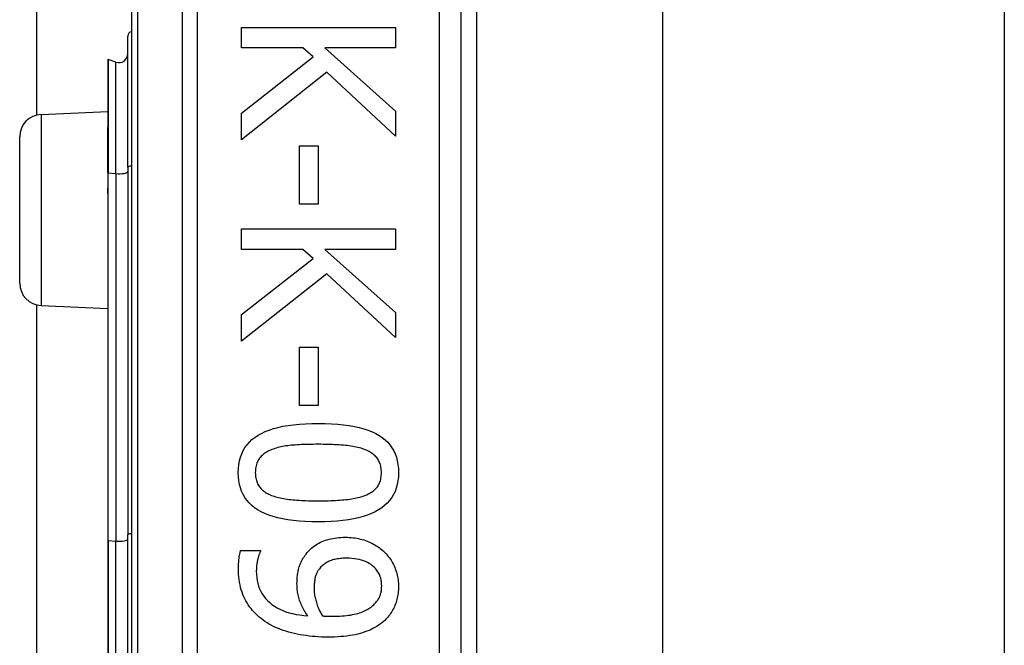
# Model space of a CAD drawing. Header units: inches. Extents: x 2.3 to 72.2, y 3.3 to 39.4.
# Tile 56 of 76: x 13.293 to 14.174, y 23.079 to 23.638. Entities that reach past the tile are written whole.
import ezdxf

# ---------------------------------------------------------------- set-up
doc = ezdxf.new("R2010")
doc.units = ezdxf.units.IN
doc.header["$MEASUREMENT"] = 0
doc.layers.add('Visible Edges(ANSI)', color=7, linetype='Continuous', lineweight=25)
doc.layers.add('Visible Tangent Edges(ANSI)', color=7, linetype='Continuous', lineweight=25)

msp = doc.modelspace()

# ---------------------------------------------------------------- linework, layer by layer
at = {"layer": 'Visible Edges(ANSI)'}
for p, q in [((13.308, 23.55306), (13.308, 26.54972)), ((13.39264, 24.05921), (13.39264, 22.17703)), ((13.68791, 22.36812), (13.68791, 23.86812)), ((13.7017, 23.74617), (13.7017, 22.49007)), ((13.86814, 23.73362), (13.86814, 22.50262)), ((14.17414, 23.73362), (14.17414, 22.50262)), ((13.4912, 23.63139), (13.629, 23.63139)), ((13.4912, 23.61308), (13.4912, 23.63139)), ((13.629, 23.63139), (13.629, 23.61308)), ((13.38939, 23.50634), (13.38939, 23.62368)), ((13.54625, 23.61308), (13.4912, 23.61308)), ((13.5553, 23.60504), (13.54625, 23.61308)), ((13.56568, 23.61308), (13.629, 23.55657)), ((13.629, 23.61308), (13.56568, 23.61308)), ((13.37147, 23.60253), (13.37147, 23.54184)), ((13.37882, 23.60042), (13.37199, 23.6029)), ((13.4912, 23.55468), (13.5553, 23.60504)), ((13.56747, 23.5913), (13.4912, 23.53089)), ((13.629, 23.53424), (13.56747, 23.5913)), ((13.31177, 23.55359), (13.37147, 23.55619)), ((13.4912, 23.53089), (13.4912, 23.55468)), ((13.629, 23.55657), (13.629, 23.53424)), ((13.37147, 23.54184), (13.37147, 23.54122)), ((13.37147, 23.50121), (13.37147, 23.54122)), ((13.29264, 23.40263), (13.29264, 23.53361)), ((13.54313, 23.52553), (13.55988, 23.52553)), ((13.54313, 23.47338), (13.54313, 23.52553)), ((13.55988, 23.52553), (13.55988, 23.47338)), ((13.37147, 23.50121), (13.37147, 23.48841)), ((13.38939, 23.50634), (13.38939, 23.17747)), ((13.37147, 23.48841), (13.37147, 23.48271)), ((13.37147, 23.48271), (13.37147, 23.17228)), ((13.55988, 23.47338), (13.54313, 23.47338)), ((13.4912, 23.45116), (13.629, 23.45116)), ((13.4912, 23.43285), (13.4912, 23.45116)), ((13.629, 23.45116), (13.629, 23.43285)), ((13.54625, 23.43285), (13.4912, 23.43285)), ((13.5553, 23.42481), (13.54625, 23.43285)), ((13.56568, 23.43285), (13.629, 23.37635)), ((13.629, 23.43285), (13.56568, 23.43285)), ((13.4912, 23.37445), (13.5553, 23.42481)), ((13.56747, 23.41107), (13.4912, 23.35066)), ((13.629, 23.35401), (13.56747, 23.41107)), ((13.308, 22.85306), (13.308, 23.38318)), ((13.31177, 23.38265), (13.37147, 23.38004)), ((13.4912, 23.35066), (13.4912, 23.37445)), ((13.629, 23.37635), (13.629, 23.35401)), ((13.54313, 23.3453), (13.55988, 23.3453)), ((13.54313, 23.29315), (13.54313, 23.3453)), ((13.55988, 23.3453), (13.55988, 23.29315)), ((13.55988, 23.29315), (13.54313, 23.29315)), ((13.38939, 23.05876), (13.38939, 23.17747)), ((13.37147, 23.17228), (13.37147, 23.06396)), ((13.49042, 23.16329), (13.50818, 23.16329)), ((13.50818, 23.16329), (13.50818, 23.16239))]:
    msp.add_line(p, q, dxfattribs=at)
at = {"layer": 'Visible Edges(ANSI)', "flags": 128}
for points in [[(13.4883, 23.23308), (13.48842, 23.23679), (13.48879, 23.24034), (13.48941, 23.24371), (13.49027, 23.24692), (13.49137, 23.24996), (13.49273, 23.25283), (13.49432, 23.25553), (13.49617, 23.25807), (13.49826, 23.26043), (13.50059, 23.26263), (13.50317, 23.26466), (13.506, 23.26652), (13.50908, 23.26823), (13.51242, 23.26978), (13.51601, 23.27119), (13.51986, 23.27245), (13.52398, 23.27356), (13.52835, 23.27452), (13.53297, 23.27533), (13.53786, 23.276), (13.54301, 23.27652), (13.54841, 23.27689), (13.55407, 23.27711), (13.55999, 23.27719)], [(13.55999, 23.27719), (13.56607, 23.27711), (13.57186, 23.27689), (13.57738, 23.27651), (13.58263, 23.27599), (13.58759, 23.27532), (13.59227, 23.27449), (13.59668, 23.27352), (13.60081, 23.2724), (13.60466, 23.27112), (13.60823, 23.2697), (13.61152, 23.26813), (13.61454, 23.26641), (13.61729, 23.26453), (13.61981, 23.26249), (13.62209, 23.26029), (13.62412, 23.25792), (13.62592, 23.25539), (13.62748, 23.25269), (13.6288, 23.24983), (13.62987, 23.24681), (13.63071, 23.24362), (13.63131, 23.24027), (13.63167, 23.23676), (13.63179, 23.23308)], [(13.55999, 23.25843), (13.5576, 23.25842), (13.55528, 23.2584), (13.55303, 23.25837), (13.55085, 23.25833), (13.54873, 23.25827), (13.54667, 23.2582), (13.54469, 23.25812), (13.54277, 23.25803), (13.54092, 23.25792), (13.53913, 23.25781), (13.53741, 23.25768), (13.53576, 23.25753), (13.53415, 23.25737), (13.53258, 23.25718), (13.53103, 23.25696), (13.52952, 23.25671), (13.52803, 23.25644), (13.52657, 23.25614), (13.52515, 23.25581), (13.52375, 23.25545), (13.52238, 23.25506), (13.52104, 23.25465), (13.51973, 23.25421), (13.51845, 23.25374)], [(13.60198, 23.25362), (13.60078, 23.25408), (13.59953, 23.25451), (13.59823, 23.25491), (13.59688, 23.25529), (13.59547, 23.25564), (13.59402, 23.25597), (13.59251, 23.25627), (13.59096, 23.25655), (13.58935, 23.25681), (13.58769, 23.25704), (13.58598, 23.25724), (13.58422, 23.25742), (13.58241, 23.25758), (13.58057, 23.25773), (13.57869, 23.25786), (13.57676, 23.25798), (13.5748, 23.25808), (13.5728, 23.25818), (13.57076, 23.25825), (13.56869, 23.25831), (13.56657, 23.25836), (13.56442, 23.2584), (13.56222, 23.25842), (13.55999, 23.25843)], [(13.51845, 23.25374), (13.51728, 23.25327), (13.51616, 23.25278), (13.51508, 23.25225), (13.51405, 23.2517), (13.51307, 23.25111), (13.51213, 23.25048), (13.51123, 23.24983), (13.51039, 23.24915), (13.50958, 23.24843), (13.50883, 23.24768), (13.50812, 23.2469), (13.50745, 23.24609), (13.50684, 23.24524), (13.50627, 23.24435), (13.50577, 23.24341), (13.50531, 23.24243), (13.50491, 23.24141), (13.50456, 23.24035), (13.50427, 23.23925), (13.50403, 23.2381), (13.50384, 23.23691), (13.50371, 23.23567), (13.50363, 23.2344), (13.5036, 23.23308)], [(13.61649, 23.23308), (13.61647, 23.23434), (13.61639, 23.23557), (13.61627, 23.23676), (13.61609, 23.23791), (13.61586, 23.23902), (13.61559, 23.2401), (13.61526, 23.24114), (13.61488, 23.24214), (13.61445, 23.2431), (13.61397, 23.24402), (13.61344, 23.24491), (13.61286, 23.24575), (13.61223, 23.24657), (13.61155, 23.24735), (13.61082, 23.24811), (13.61004, 23.24884), (13.60921, 23.24953), (13.60833, 23.25021), (13.60739, 23.25085), (13.60641, 23.25146), (13.60538, 23.25204), (13.60429, 23.2526), (13.60316, 23.25313), (13.60198, 23.25362)], [(13.5601, 23.18908), (13.55406, 23.18916), (13.54829, 23.18938), (13.5428, 23.18976), (13.53758, 23.19028), (13.53263, 23.19095), (13.52796, 23.19178), (13.52356, 23.19275), (13.51943, 23.19387), (13.51558, 23.19514), (13.512, 23.19657), (13.5087, 23.19814), (13.50566, 23.19986), (13.50289, 23.20173), (13.50036, 23.20377), (13.49807, 23.20598), (13.49602, 23.20834), (13.49421, 23.21086), (13.49264, 23.21355), (13.49131, 23.2164), (13.49023, 23.21941), (13.48939, 23.22259), (13.48878, 23.22592), (13.48842, 23.22942), (13.4883, 23.23308)], [(13.5036, 23.23308), (13.50362, 23.23183), (13.5037, 23.23062), (13.50383, 23.22945), (13.504, 23.22831), (13.50423, 23.22721), (13.50451, 23.22614), (13.50483, 23.22511), (13.50521, 23.22412), (13.50564, 23.22316), (13.50612, 23.22225), (13.50665, 23.22136), (13.50723, 23.22052), (13.50786, 23.2197), (13.50854, 23.21892), (13.50927, 23.21817), (13.51005, 23.21745), (13.51088, 23.21675), (13.51176, 23.21609), (13.5127, 23.21546), (13.51368, 23.21486), (13.51471, 23.21429), (13.5158, 23.21375), (13.51693, 23.21324), (13.51811, 23.21276)], [(13.63179, 23.23308), (13.63167, 23.22938), (13.63129, 23.22586), (13.63067, 23.22249), (13.62981, 23.2193), (13.62869, 23.21627), (13.62732, 23.21341), (13.62571, 23.21072), (13.62385, 23.20819), (13.62174, 23.20583), (13.61938, 23.20363), (13.61678, 23.20161), (13.61392, 23.19975), (13.61082, 23.19804), (13.60747, 23.19649), (13.60386, 23.19508), (13.6, 23.19382), (13.59589, 23.19271), (13.59154, 23.19175), (13.58692, 23.19093), (13.58206, 23.19027), (13.57695, 23.18975), (13.57158, 23.18938), (13.56597, 23.18916), (13.5601, 23.18908)], [(13.6022, 23.21287), (13.60335, 23.21335), (13.60445, 23.21385), (13.6055, 23.21439), (13.60651, 23.21496), (13.60747, 23.21555), (13.60838, 23.21618), (13.60925, 23.21683), (13.61007, 23.21751), (13.61084, 23.21822), (13.61156, 23.21895), (13.61223, 23.21972), (13.61286, 23.22052), (13.61344, 23.22135), (13.61397, 23.22221), (13.61445, 23.22312), (13.61488, 23.22407), (13.61526, 23.22506), (13.61559, 23.22609), (13.61586, 23.22715), (13.61609, 23.22826), (13.61627, 23.2294), (13.61639, 23.23059), (13.61647, 23.23181), (13.61649, 23.23308)], [(13.51811, 23.21276), (13.51928, 23.21232), (13.52049, 23.21191), (13.52175, 23.21151), (13.52307, 23.21114), (13.52443, 23.21079), (13.52585, 23.21047), (13.52732, 23.21016), (13.52883, 23.20988), (13.53041, 23.20961), (13.53203, 23.20937), (13.5337, 23.20916), (13.53542, 23.20896), (13.5372, 23.20878), (13.53902, 23.20862), (13.5409, 23.20847), (13.54283, 23.20834), (13.54481, 23.20822), (13.54684, 23.20812), (13.54892, 23.20804), (13.55106, 23.20797), (13.55324, 23.20791), (13.55548, 23.20787), (13.55776, 23.20785), (13.5601, 23.20784)], [(13.5601, 23.20784), (13.56244, 23.20785), (13.56472, 23.20787), (13.56696, 23.20791), (13.56914, 23.20797), (13.57127, 23.20804), (13.57335, 23.20812), (13.57537, 23.20822), (13.57735, 23.20834), (13.57927, 23.20847), (13.58114, 23.20862), (13.58296, 23.20878), (13.58472, 23.20896), (13.58644, 23.20916), (13.58811, 23.20938), (13.58973, 23.20962), (13.59131, 23.20989), (13.59283, 23.21018), (13.59431, 23.21049), (13.59575, 23.21083), (13.59713, 23.21119), (13.59847, 23.21158), (13.59976, 23.21198), (13.601, 23.21241), (13.6022, 23.21287)], [(13.54905, 23.16027), (13.55002, 23.16148), (13.55103, 23.16263), (13.55208, 23.16373), (13.55317, 23.16479), (13.55431, 23.16579), (13.55548, 23.16675), (13.5567, 23.16765), (13.55795, 23.16851), (13.55925, 23.16932), (13.56059, 23.17007), (13.56197, 23.17078), (13.5634, 23.17144), (13.56486, 23.17205), (13.56638, 23.1726), (13.56794, 23.1731), (13.56956, 23.17355), (13.57122, 23.17394), (13.57293, 23.17429), (13.57469, 23.17458), (13.5765, 23.17481), (13.57836, 23.175), (13.58026, 23.17513), (13.58222, 23.17521), (13.58422, 23.17524)], [(13.58422, 23.17524), (13.58598, 23.17521), (13.58771, 23.17514), (13.58941, 23.17502), (13.59109, 23.17485), (13.59275, 23.17463), (13.59438, 23.17437), (13.59599, 23.17406), (13.59757, 23.1737), (13.59913, 23.17329), (13.60066, 23.17283), (13.60217, 23.17233), (13.60365, 23.17177), (13.6051, 23.17118), (13.60652, 23.17055), (13.60791, 23.16988), (13.60926, 23.16918), (13.61058, 23.16844), (13.61186, 23.16767), (13.61311, 23.16686), (13.61432, 23.16602), (13.6155, 23.16514), (13.61665, 23.16422), (13.61776, 23.16327), (13.61884, 23.16228)], [(13.48852, 23.14765), (13.48853, 23.14827), (13.48853, 23.1489), (13.48855, 23.14953), (13.48857, 23.15017), (13.48859, 23.15081), (13.48862, 23.15146), (13.48866, 23.15212), (13.4887, 23.15279), (13.48874, 23.15346), (13.4888, 23.15414), (13.48885, 23.15483), (13.48891, 23.15553), (13.48898, 23.15622), (13.48906, 23.15691), (13.48916, 23.15758), (13.48926, 23.15825), (13.48937, 23.15891), (13.48949, 23.15956), (13.48962, 23.1602), (13.48976, 23.16084), (13.48991, 23.16146), (13.49007, 23.16208), (13.49024, 23.16269), (13.49042, 23.16329)], [(13.50818, 23.16239), (13.50795, 23.16199), (13.50773, 23.16154), (13.50752, 23.16106), (13.5073, 23.16055), (13.50709, 23.15999), (13.50688, 23.15941), (13.50667, 23.15878), (13.50646, 23.15813), (13.50626, 23.15743), (13.50606, 23.1567), (13.50586, 23.15594), (13.50566, 23.15514), (13.50548, 23.15432), (13.50531, 23.1535), (13.50515, 23.15267), (13.50501, 23.15185), (13.50489, 23.15102), (13.50478, 23.15019), (13.5047, 23.14937), (13.50462, 23.14854), (13.50457, 23.1477), (13.50452, 23.14687), (13.5045, 23.14603), (13.50449, 23.1452)], [(13.54089, 23.1337), (13.54091, 23.13495), (13.54094, 23.13619), (13.541, 23.13741), (13.54108, 23.13862), (13.54119, 23.1398), (13.54131, 23.14097), (13.54146, 23.14212), (13.54164, 23.14325), (13.54184, 23.14436), (13.54206, 23.14546), (13.5423, 23.14654), (13.54257, 23.1476), (13.54287, 23.14865), (13.54321, 23.1497), (13.5436, 23.15076), (13.54403, 23.15181), (13.54451, 23.15287), (13.54503, 23.15392), (13.54559, 23.15498), (13.54619, 23.15604), (13.54684, 23.15709), (13.54753, 23.15815), (13.54827, 23.15921), (13.54905, 23.16027)], [(13.61884, 23.16228), (13.61984, 23.16132), (13.62081, 23.16031), (13.62174, 23.15927), (13.62263, 23.15819), (13.62348, 23.15708), (13.62429, 23.15593), (13.62507, 23.15475), (13.62581, 23.15352), (13.62651, 23.15226), (13.62717, 23.15097), (13.6278, 23.14964), (13.62838, 23.14827), (13.62893, 23.14688), (13.62943, 23.14549), (13.62987, 23.1441), (13.63028, 23.1427), (13.63063, 23.14131), (13.63094, 23.13991), (13.6312, 23.13851), (13.63141, 23.1371), (13.63158, 23.1357), (13.6317, 23.13429), (13.63177, 23.13288), (13.63179, 23.13146)], [(13.585, 23.15648), (13.58357, 23.15646), (13.58218, 23.15641), (13.58084, 23.15634), (13.57954, 23.15623), (13.57828, 23.15609), (13.57706, 23.15592), (13.57589, 23.15572), (13.57475, 23.15548), (13.57367, 23.15522), (13.57262, 23.15492), (13.57161, 23.1546), (13.57065, 23.15424), (13.56973, 23.15385), (13.56882, 23.15342), (13.56794, 23.15296), (13.56707, 23.15246), (13.56624, 23.15192), (13.56542, 23.15134), (13.56463, 23.15073), (13.56385, 23.15007), (13.56311, 23.14939), (13.56238, 23.14866), (13.56168, 23.1479), (13.56099, 23.1471)], [(13.61672, 23.13157), (13.61666, 23.13344), (13.61649, 23.13524), (13.61621, 23.13698), (13.61581, 23.13865), (13.6153, 23.14026), (13.61468, 23.14181), (13.61394, 23.14329), (13.61309, 23.1447), (13.61213, 23.14605), (13.61105, 23.14734), (13.60987, 23.14856), (13.60856, 23.14972), (13.60716, 23.1508), (13.60565, 23.15178), (13.60403, 23.15268), (13.60232, 23.15347), (13.60051, 23.15418), (13.5986, 23.15479), (13.59658, 23.1553), (13.59447, 23.15573), (13.59225, 23.15605), (13.58994, 23.15629), (13.58752, 23.15643), (13.585, 23.15648)], [(13.51052, 23.10109), (13.50877, 23.10243), (13.50709, 23.10382), (13.50548, 23.10526), (13.50394, 23.10674), (13.50247, 23.10826), (13.50107, 23.10983), (13.49974, 23.11144), (13.49849, 23.1131), (13.4973, 23.1148), (13.49618, 23.11655), (13.49514, 23.11835), (13.49416, 23.12018), (13.49326, 23.12208), (13.49244, 23.12405), (13.4917, 23.12609), (13.49103, 23.1282), (13.49044, 23.13038), (13.48993, 23.13264), (13.4895, 23.13496), (13.48915, 23.13736), (13.48888, 23.13982), (13.48868, 23.14236), (13.48856, 23.14497), (13.48852, 23.14765)], [(13.50449, 23.1452), (13.50457, 23.14224), (13.50482, 23.13938), (13.50524, 23.13664), (13.50582, 23.134), (13.50657, 23.13147), (13.50748, 23.12905), (13.50856, 23.12673), (13.5098, 23.12453), (13.51121, 23.12243), (13.51279, 23.12044), (13.51453, 23.11855), (13.51644, 23.11678), (13.5185, 23.11512), (13.52071, 23.11358), (13.52305, 23.11217), (13.52553, 23.11088), (13.52816, 23.10971), (13.53093, 23.10867), (13.53384, 23.10775), (13.53689, 23.10695), (13.54008, 23.10628), (13.54341, 23.10573), (13.54688, 23.1053), (13.5505, 23.105)], [(13.56099, 23.1471), (13.56052, 23.14649), (13.56008, 23.14588), (13.55967, 23.14526), (13.55928, 23.14462), (13.55891, 23.14397), (13.55858, 23.14331), (13.55827, 23.14264), (13.55799, 23.14196), (13.55774, 23.14126), (13.55751, 23.14056), (13.55731, 23.13984), (13.55714, 23.13911), (13.55699, 23.13837), (13.55685, 23.13762), (13.55673, 23.13686), (13.55661, 23.13609), (13.55652, 23.13531), (13.55643, 23.13452), (13.55636, 23.13372), (13.5563, 23.13291), (13.55625, 23.13209), (13.55622, 23.13126), (13.5562, 23.13042), (13.55619, 23.12956)], [(13.5505, 23.105), (13.54968, 23.10622), (13.5489, 23.10744), (13.54816, 23.10864), (13.54745, 23.10984), (13.54679, 23.11102), (13.54616, 23.1122), (13.54557, 23.11337), (13.54501, 23.11453), (13.5445, 23.11568), (13.54402, 23.11682), (13.54358, 23.11795), (13.54318, 23.11907), (13.54282, 23.12019), (13.54248, 23.12134), (13.54218, 23.12249), (13.54191, 23.12367), (13.54167, 23.12486), (13.54147, 23.12607), (13.54129, 23.1273), (13.54115, 23.12855), (13.54104, 23.12981), (13.54096, 23.13109), (13.54091, 23.13238), (13.54089, 23.1337)], [(13.6089, 23.11427), (13.60962, 23.11494), (13.61031, 23.11561), (13.61096, 23.11629), (13.61157, 23.11696), (13.61214, 23.11765), (13.61267, 23.11833), (13.61316, 23.11901), (13.61361, 23.1197), (13.61403, 23.12039), (13.6144, 23.12108), (13.61474, 23.12178), (13.61504, 23.12247), (13.61531, 23.12318), (13.61555, 23.12389), (13.61577, 23.12461), (13.61597, 23.12535), (13.61615, 23.12609), (13.6163, 23.12684), (13.61642, 23.12761), (13.61653, 23.12838), (13.61661, 23.12916), (13.61667, 23.12996), (13.6167, 23.13076), (13.61672, 23.13157)], [(13.63179, 23.13146), (13.63177, 23.12989), (13.6317, 23.12835), (13.63159, 23.12683), (13.63144, 23.12533), (13.63124, 23.12386), (13.63099, 23.12242), (13.63071, 23.121), (13.63038, 23.1196), (13.63, 23.11823), (13.62958, 23.11688), (13.62912, 23.11556), (13.62861, 23.11427), (13.62806, 23.113), (13.62747, 23.11175), (13.62684, 23.11054), (13.62617, 23.10935), (13.62546, 23.10819), (13.62471, 23.10706), (13.62393, 23.10596), (13.6231, 23.10489), (13.62223, 23.10384), (13.62133, 23.10282), (13.62038, 23.10183), (13.6194, 23.10087)], [(13.55619, 23.12956), (13.55621, 23.12857), (13.55625, 23.12757), (13.55632, 23.12655), (13.55642, 23.12552), (13.55655, 23.12448), (13.55671, 23.12342), (13.5569, 23.12236), (13.55711, 23.12128), (13.55735, 23.12018), (13.55763, 23.11908), (13.55793, 23.11796), (13.55826, 23.11683), (13.55861, 23.11571), (13.55899, 23.11461), (13.55938, 23.11353), (13.55979, 23.11248), (13.56022, 23.11145), (13.56067, 23.11044), (13.56114, 23.10946), (13.56163, 23.1085), (13.56214, 23.10756), (13.56267, 23.10665), (13.56322, 23.10575), (13.56379, 23.10489)], [(13.5725, 23.10455), (13.57479, 23.10457), (13.57701, 23.10462), (13.57915, 23.10471), (13.58123, 23.10484), (13.58324, 23.105), (13.58517, 23.10519), (13.58703, 23.10543), (13.58882, 23.10569), (13.59054, 23.106), (13.59219, 23.10633), (13.59377, 23.10671), (13.59528, 23.10712), (13.59672, 23.10756), (13.5981, 23.10803), (13.59944, 23.10853), (13.60071, 23.10906), (13.60193, 23.10961), (13.60309, 23.11019), (13.6042, 23.1108), (13.60525, 23.11144), (13.60625, 23.1121), (13.60719, 23.1128), (13.60807, 23.11352), (13.6089, 23.11427)], [(13.56379, 23.10489), (13.56402, 23.10487), (13.56426, 23.10485), (13.56452, 23.10483), (13.56478, 23.10481), (13.56507, 23.10479), (13.56536, 23.10477), (13.56567, 23.10476), (13.56599, 23.10474), (13.56633, 23.10472), (13.56668, 23.1047), (13.56704, 23.10468), (13.56742, 23.10466), (13.5678, 23.10465), (13.56819, 23.10463), (13.56859, 23.10461), (13.569, 23.1046), (13.56941, 23.10459), (13.56983, 23.10458), (13.57026, 23.10457), (13.57069, 23.10456), (13.57113, 23.10456), (13.57158, 23.10455), (13.57203, 23.10455), (13.5725, 23.10455)], [(13.56836, 23.0859), (13.56553, 23.08593), (13.56272, 23.08601), (13.55993, 23.08614), (13.55717, 23.08633), (13.55444, 23.08657), (13.55173, 23.08687), (13.54904, 23.08721), (13.54638, 23.08762), (13.54374, 23.08807), (13.54113, 23.08858), (13.53854, 23.08914), (13.53598, 23.08976), (13.53347, 23.09042), (13.53102, 23.09114), (13.52865, 23.09191), (13.52635, 23.09273), (13.52412, 23.0936), (13.52197, 23.09452), (13.51988, 23.09549), (13.51787, 23.09651), (13.51592, 23.09758), (13.51405, 23.0987), (13.51225, 23.09987), (13.51052, 23.10109)], [(13.6194, 23.10087), (13.6181, 23.0997), (13.61673, 23.09857), (13.61531, 23.0975), (13.61381, 23.09646), (13.61225, 23.09547), (13.61063, 23.09453), (13.60894, 23.09363), (13.60719, 23.09278), (13.60537, 23.09197), (13.60348, 23.0912), (13.60153, 23.09049), (13.59952, 23.08981), (13.59743, 23.08919), (13.59524, 23.08862), (13.59297, 23.0881), (13.5906, 23.08764), (13.58814, 23.08723), (13.58559, 23.08688), (13.58295, 23.08658), (13.58021, 23.08634), (13.57739, 23.08615), (13.57447, 23.08601), (13.57146, 23.08593), (13.56836, 23.0859)]]:
    msp.add_lwpolyline(points, dxfattribs=at)
at = {"layer": 'Visible Edges(ANSI)'}
for centre, radius, start, end in [((13.39332, 23.62368), 0.00394, 100.02047, 180), ((13.38151, 23.60781), 0.00787, 250, 0), ((13.37186, 23.60253), 0.000394, 70, 180), ((13.31264, 23.53361), 0.02, 92.5, 180), ((13.31264, 23.40263), 0.02, 180, 267.5)]:
    msp.add_arc(centre, radius, start, end, dxfattribs=at)
at = {"layer": 'Visible Tangent Edges(ANSI)'}
for p, q in [((13.3984, 22.17703), (13.3984, 24.05921)), ((13.43805, 23.86812), (13.43805, 22.36812)), ((13.45197, 22.36812), (13.45197, 23.86812)), ((13.66823, 23.86812), (13.66823, 22.36812)), ((13.37199, 23.6029), (13.37199, 23.54204)), ((13.37882, 23.50063), (13.37882, 23.60042)), ((13.31177, 23.55359), (13.31177, 23.38265)), ((13.37173, 23.54132), (13.37173, 23.50126)), ((13.37173, 23.48845), (13.37173, 23.50126)), ((13.37173, 23.50126), (13.37882, 23.50063)), ((13.37882, 23.50063), (13.37882, 23.17176)), ((13.37199, 23.17237), (13.37199, 23.4828)), ((13.37199, 23.17237), (13.37199, 23.06387)), ((13.37199, 23.17237), (13.37882, 23.17176)), ((13.37882, 23.06448), (13.37882, 23.17176))]:
    msp.add_line(p, q, dxfattribs=at)
at = {"layer": 'Visible Tangent Edges(ANSI)', "flags": 128}
for points in [[(13.37173, 23.54132), (13.37171, 23.54137), (13.3717, 23.54141), (13.37168, 23.54145), (13.37166, 23.54148), (13.37165, 23.54151), (13.37163, 23.54155), (13.37162, 23.54157), (13.3716, 23.5416), (13.37159, 23.54162), (13.37157, 23.54165), (13.37156, 23.54167), (13.37155, 23.54169), (13.37153, 23.5417), (13.37152, 23.54172), (13.37151, 23.54173), (13.3715, 23.54175), (13.37149, 23.54176), (13.37149, 23.54177), (13.37148, 23.54178), (13.37148, 23.54179), (13.37147, 23.5418), (13.37147, 23.54181), (13.37147, 23.54182), (13.37147, 23.54184)], [(13.37173, 23.54132), (13.37175, 23.54135), (13.37177, 23.54137), (13.37179, 23.5414), (13.3718, 23.54143), (13.37182, 23.54145), (13.37184, 23.54148), (13.37185, 23.54151), (13.37187, 23.54154), (13.37188, 23.54156), (13.3719, 23.54159), (13.37191, 23.54162), (13.37192, 23.54165), (13.37193, 23.54168), (13.37194, 23.54171), (13.37195, 23.54174), (13.37196, 23.54178), (13.37197, 23.54181), (13.37197, 23.54184), (13.37198, 23.54187), (13.37199, 23.5419), (13.37199, 23.54194), (13.37199, 23.54197), (13.37199, 23.542), (13.37199, 23.54204)], [(13.37147, 23.48271), (13.37147, 23.48295), (13.37147, 23.48319), (13.37147, 23.48343), (13.37148, 23.48368), (13.37149, 23.48392), (13.37149, 23.48416), (13.3715, 23.4844), (13.37151, 23.48464), (13.37152, 23.48488), (13.37154, 23.48512), (13.37155, 23.48536), (13.37156, 23.4856), (13.37157, 23.48584), (13.37159, 23.48608), (13.3716, 23.48632), (13.37161, 23.48656), (13.37163, 23.4868), (13.37164, 23.48704), (13.37166, 23.48727), (13.37167, 23.48751), (13.37169, 23.48775), (13.3717, 23.48798), (13.37171, 23.48822), (13.37173, 23.48845)], [(13.37199, 23.4828), (13.37199, 23.48303), (13.37199, 23.48327), (13.37199, 23.4835), (13.37198, 23.48374), (13.37197, 23.48397), (13.37197, 23.48421), (13.37196, 23.48444), (13.37195, 23.48468), (13.37194, 23.48492), (13.37193, 23.48515), (13.37191, 23.48539), (13.3719, 23.48562), (13.37189, 23.48586), (13.37187, 23.48609), (13.37186, 23.48633), (13.37185, 23.48657), (13.37183, 23.4868), (13.37182, 23.48704), (13.3718, 23.48727), (13.37179, 23.48751), (13.37177, 23.48774), (13.37176, 23.48798), (13.37174, 23.48822), (13.37173, 23.48845)]]:
    msp.add_lwpolyline(points, dxfattribs=at)
at = {"layer": 'Visible Tangent Edges(ANSI)'}
for centre, major_axis, ratio, start_param in [((13.37186, 23.54184), (-0.000394, 0), 0.548442, 4.363323), ((13.37166, 23.54122), (-0.000197, 0), 0.542742, 4.363323), ((13.37166, 23.50121), (-0.000197, 0), 0.245714, 4.363323), ((13.38151, 23.50244), (0.00787, 0), 0.245714, 4.363323), ((13.39332, 23.50634), (-0.00394, 0), 0.245714, 4.887279), ((13.37166, 23.48841), (-0.000197, 0), 0.245714, 4.363323), ((13.37186, 23.48271), (-0.000394, 0), 0.245714, 4.363323), ((13.39332, 23.17747), (-0.00394, 0), 0.245714, 4.887279), ((13.37186, 23.17228), (-0.000394, 0), 0.245714, 4.363323), ((13.38151, 23.17358), (0.00787, 0), 0.245714, 4.363323)]:
    msp.add_ellipse(centre, major_axis=major_axis, ratio=ratio, start_param=start_param, end_param=6.283185, dxfattribs=at)

doc.saveas('drawing.dxf')
